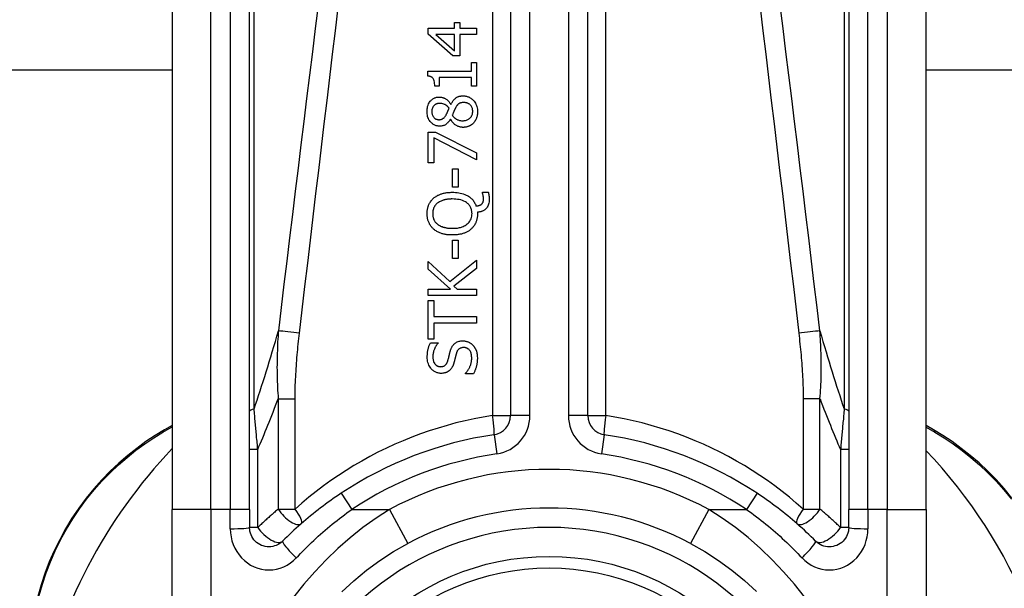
# Model space of a CAD drawing. Header units: inches. Extents: x 17 to 570, y 51 to 268.
# Tile 44 of 216: x 20.783 to 21.786, y 184.083 to 184.661. Entities that reach past the tile are written whole.
import ezdxf

# ---------------------------------------------------------------- set-up
doc = ezdxf.new("R2010")
doc.units = ezdxf.units.IN
doc.header["$MEASUREMENT"] = 0
doc.layers.add('Visible Edges(ANSI)', color=7, linetype='Continuous', lineweight=25)
doc.layers.add('Visible Tangent Edges(ANSI)', color=7, linetype='Continuous', lineweight=25)

msp = doc.modelspace()

# ---------------------------------------------------------------- linework, layer by layer
at = {"layer": 'Visible Edges(ANSI)'}
for p, q in [((21.2827, 184.9103), (21.2827, 184.2583)), ((21.3614, 184.2583), (21.3614, 184.9103)), ((20.9382, 184.8119), (20.9382, 184.1628)), ((21.0169, 184.1628), (21.0169, 184.8119)), ((21.6272, 184.8119), (21.6272, 184.1628)), ((21.7059, 184.1628), (21.7059, 184.8119)), ((21.2258, 184.6526), (21.2258, 184.6585)), ((21.2258, 184.6585), (21.2311, 184.6585)), ((21.2311, 184.6585), (21.2311, 184.6526)), ((21.1988, 184.6466), (21.1988, 184.6526)), ((21.1988, 184.6526), (21.2258, 184.6526)), ((21.2311, 184.6526), (21.248, 184.6526)), ((21.248, 184.6526), (21.248, 184.6463)), ((21.2241, 184.6246), (21.1988, 184.6466)), ((21.2258, 184.6463), (21.2066, 184.6463)), ((21.2066, 184.6463), (21.2258, 184.6297)), ((21.2258, 184.6297), (21.2258, 184.6463)), ((21.2311, 184.6463), (21.2311, 184.6246)), ((21.248, 184.6463), (21.2311, 184.6463)), ((21.2311, 184.6246), (21.2241, 184.6246)), ((20.9382, 184.6101), (18.0055, 184.6101)), ((21.1986, 184.6039), (21.1986, 184.609)), ((21.1986, 184.609), (21.243, 184.609)), ((21.243, 184.609), (21.243, 184.6178)), ((21.243, 184.6178), (21.248, 184.6178)), ((21.248, 184.6178), (21.248, 184.5938)), ((46.5897, 184.6101), (21.7059, 184.6101)), ((21.21, 184.6027), (21.21, 184.5938)), ((21.243, 184.6027), (21.21, 184.6027)), ((21.243, 184.5938), (21.243, 184.6027)), ((21.21, 184.5938), (21.2055, 184.5938)), ((21.248, 184.5938), (21.243, 184.5938)), ((21.2218, 184.5751), (21.222, 184.5751)), ((21.2217, 184.5602), (21.2215, 184.5602)), ((21.1988, 184.5157), (21.1988, 184.547)), ((21.1988, 184.547), (21.2062, 184.547)), ((21.2046, 184.5411), (21.2046, 184.5157)), ((21.248, 184.5186), (21.2046, 184.5411)), ((21.2062, 184.547), (21.248, 184.5257)), ((21.248, 184.5257), (21.248, 184.5186)), ((21.2046, 184.5157), (21.1988, 184.5157)), ((21.2235, 184.4909), (21.2235, 184.5095)), ((21.2235, 184.5095), (21.2295, 184.5095)), ((21.2295, 184.5095), (21.2295, 184.4909)), ((21.2295, 184.4909), (21.2235, 184.4909)), ((21.2541, 184.485), (21.2541, 184.4859)), ((21.2541, 184.4859), (21.26, 184.4859)), ((21.249, 184.4654), (21.249, 184.4639)), ((21.2235, 184.4184), (21.2235, 184.437)), ((21.2235, 184.437), (21.2295, 184.437)), ((21.2295, 184.437), (21.2295, 184.4184)), ((21.2295, 184.4184), (21.2235, 184.4184)), ((21.1988, 184.4073), (21.1988, 184.4153)), ((21.1988, 184.4153), (21.2208, 184.3949)), ((21.2208, 184.3949), (21.248, 184.4165)), ((21.248, 184.408), (21.2251, 184.39)), ((21.248, 184.4165), (21.248, 184.408)), ((21.2214, 184.3871), (21.1988, 184.4073)), ((21.2251, 184.39), (21.2283, 184.3871)), ((21.1988, 184.3806), (21.1988, 184.3871)), ((21.1988, 184.3871), (21.2214, 184.3871)), ((21.248, 184.3806), (21.1988, 184.3806)), ((21.2283, 184.3871), (21.248, 184.3871)), ((21.248, 184.3871), (21.248, 184.3806)), ((21.1988, 184.3361), (21.1988, 184.3756)), ((21.1988, 184.3756), (21.2046, 184.3756)), ((21.2046, 184.3756), (21.2046, 184.3591)), ((21.2046, 184.3591), (21.248, 184.3591)), ((21.248, 184.3591), (21.248, 184.3526)), ((21.2046, 184.3526), (21.2046, 184.3361)), ((21.248, 184.3526), (21.2046, 184.3526)), ((21.2046, 184.3361), (21.1988, 184.3361)), ((21.2011, 184.3325), (21.2089, 184.3325)), ((21.2089, 184.3325), (21.2089, 184.332)), ((21.2368, 184.301), (21.2368, 184.3014)), ((21.245, 184.301), (21.2368, 184.301)), ((20.9382, 184.2484), (20.9302, 184.2438)), ((21.7136, 184.2438), (21.7059, 184.2482)), ((20.9382, 183.9256), (20.9382, 184.1628)), ((21.0169, 184.1628), (21.0169, 184.1444)), ((21.6272, 184.1444), (21.6272, 184.1628)), ((21.7059, 184.1628), (21.7059, 183.9256))]:
    msp.add_line(p, q, dxfattribs=at)
at = {"layer": 'Visible Edges(ANSI)', "flags": 128}
for points in [[(21.2055, 184.5938), (21.2055, 184.5951), (21.2054, 184.5965), (21.2052, 184.5978), (21.2049, 184.5991), (21.2046, 184.6002), (21.2042, 184.601), (21.2038, 184.6016), (21.2036, 184.6019), (21.2033, 184.6021), (21.2031, 184.6024), (21.2028, 184.6026), (21.2026, 184.6028), (21.2023, 184.6029), (21.202, 184.6031), (21.2016, 184.6033), (21.2013, 184.6034), (21.201, 184.6035), (21.2007, 184.6036), (21.2003, 184.6037), (21.2, 184.6038), (21.1997, 184.6038), (21.1993, 184.6039), (21.199, 184.6039), (21.1986, 184.6039)], [(21.1977, 184.5678), (21.1977, 184.5692), (21.1978, 184.5705), (21.198, 184.5718), (21.1983, 184.5731), (21.1987, 184.5744), (21.1992, 184.5756), (21.1998, 184.5766), (21.2003, 184.5775), (21.2009, 184.5783), (21.2014, 184.5789), (21.2019, 184.5794), (21.2025, 184.5799), (21.203, 184.5803), (21.2036, 184.5807), (21.2041, 184.5811), (21.2048, 184.5814), (21.2054, 184.5817), (21.206, 184.582), (21.2067, 184.5822), (21.2074, 184.5824), (21.2081, 184.5825), (21.2088, 184.5826), (21.2095, 184.5826), (21.2102, 184.5826)], [(21.2102, 184.5826), (21.2106, 184.5826), (21.2111, 184.5826), (21.2115, 184.5826), (21.212, 184.5825), (21.2124, 184.5824), (21.2129, 184.5823), (21.2133, 184.5822), (21.2137, 184.5821), (21.2141, 184.5819), (21.2146, 184.5818), (21.215, 184.5816), (21.2155, 184.5814), (21.216, 184.5811), (21.2166, 184.5808), (21.2172, 184.5804), (21.2178, 184.58), (21.2184, 184.5795), (21.219, 184.579), (21.2195, 184.5784), (21.2201, 184.5778), (21.2205, 184.5772), (21.221, 184.5765), (21.2214, 184.5759), (21.2218, 184.5751)], [(21.222, 184.5751), (21.2223, 184.5758), (21.2227, 184.5765), (21.2231, 184.5772), (21.2235, 184.5779), (21.2239, 184.5785), (21.2244, 184.5791), (21.2249, 184.5797), (21.2254, 184.5803), (21.2259, 184.5809), (21.2265, 184.5813), (21.227, 184.5818), (21.2276, 184.5821), (21.2281, 184.5825), (21.2286, 184.5827), (21.2292, 184.583), (21.2297, 184.5832), (21.2303, 184.5834), (21.2308, 184.5835), (21.2314, 184.5836), (21.232, 184.5837), (21.2325, 184.5838), (21.2331, 184.5838), (21.2337, 184.5839), (21.2343, 184.5839)], [(21.2343, 184.5839), (21.2351, 184.5839), (21.236, 184.5838), (21.2368, 184.5837), (21.2377, 184.5835), (21.2385, 184.5833), (21.2393, 184.583), (21.2401, 184.5827), (21.2409, 184.5823), (21.2417, 184.5819), (21.2424, 184.5814), (21.2431, 184.5809), (21.2437, 184.5804), (21.2444, 184.5798), (21.245, 184.5791), (21.2457, 184.5783), (21.2463, 184.5775), (21.2469, 184.5765), (21.2475, 184.5754), (21.248, 184.5742), (21.2484, 184.573), (21.2487, 184.5717), (21.249, 184.5704), (21.2491, 184.5691), (21.2491, 184.5678)], [(21.2103, 184.5762), (21.2099, 184.5762), (21.2095, 184.5762), (21.2091, 184.5761), (21.2087, 184.576), (21.2083, 184.576), (21.2079, 184.5759), (21.2076, 184.5758), (21.2072, 184.5756), (21.2068, 184.5755), (21.2065, 184.5753), (21.2062, 184.5751), (21.2058, 184.5749), (21.2055, 184.5746), (21.2052, 184.5744), (21.2049, 184.5741), (21.2046, 184.5738), (21.2043, 184.5734), (21.2039, 184.5729), (21.2035, 184.5722), (21.2031, 184.5714), (21.2028, 184.5705), (21.2027, 184.5696), (21.2026, 184.5687), (21.2025, 184.5678)], [(21.2201, 184.5713), (21.2199, 184.5715), (21.2198, 184.5717), (21.2196, 184.572), (21.2194, 184.5722), (21.2192, 184.5724), (21.219, 184.5726), (21.2188, 184.5728), (21.2186, 184.573), (21.2184, 184.5732), (21.2182, 184.5734), (21.218, 184.5736), (21.2177, 184.5738), (21.2175, 184.574), (21.2173, 184.5742), (21.2171, 184.5743), (21.2168, 184.5745), (21.2166, 184.5747), (21.2162, 184.5749), (21.2156, 184.5752), (21.2148, 184.5755), (21.2138, 184.5758), (21.2126, 184.576), (21.2115, 184.5761), (21.2103, 184.5762)], [(21.2171, 184.5643), (21.2171, 184.5645), (21.2172, 184.5646), (21.2173, 184.5648), (21.2174, 184.565), (21.2175, 184.5652), (21.2176, 184.5655), (21.2178, 184.5657), (21.2179, 184.566), (21.218, 184.5663), (21.2182, 184.5665), (21.2183, 184.5668), (21.2185, 184.5671), (21.2186, 184.5675), (21.2188, 184.5678), (21.2189, 184.5681), (21.219, 184.5685), (21.2192, 184.5688), (21.2193, 184.5692), (21.2195, 184.5695), (21.2196, 184.5699), (21.2198, 184.5702), (21.2199, 184.5706), (21.22, 184.5709), (21.2201, 184.5713)], [(21.2265, 184.5713), (21.2264, 184.5712), (21.2263, 184.571), (21.2262, 184.5708), (21.2261, 184.5707), (21.226, 184.5705), (21.2259, 184.5703), (21.2259, 184.5701), (21.2258, 184.5699), (21.2257, 184.5697), (21.2256, 184.5695), (21.2255, 184.5692), (21.2254, 184.5689), (21.2252, 184.5687), (21.2251, 184.5684), (21.225, 184.5681), (21.2249, 184.5677), (21.2247, 184.5674), (21.2246, 184.567), (21.2244, 184.5666), (21.2242, 184.5661), (21.224, 184.5657), (21.2238, 184.5652), (21.2236, 184.5647), (21.2234, 184.5641)], [(21.2349, 184.5771), (21.2344, 184.5771), (21.2339, 184.5771), (21.2333, 184.577), (21.2328, 184.5769), (21.2323, 184.5768), (21.2318, 184.5767), (21.2313, 184.5765), (21.2308, 184.5763), (21.2304, 184.5761), (21.23, 184.5759), (21.2297, 184.5756), (21.2294, 184.5754), (21.2291, 184.5751), (21.2288, 184.5748), (21.2286, 184.5745), (21.2283, 184.5742), (21.2281, 184.5739), (21.2278, 184.5735), (21.2276, 184.5732), (21.2273, 184.5728), (21.2271, 184.5725), (21.2269, 184.5721), (21.2267, 184.5717), (21.2265, 184.5713)], [(21.2339, 184.5585), (21.2347, 184.5585), (21.2355, 184.5586), (21.2363, 184.5587), (21.237, 184.5588), (21.2378, 184.5591), (21.2385, 184.5594), (21.2392, 184.5597), (21.2398, 184.56), (21.2404, 184.5604), (21.2409, 184.5608), (21.2414, 184.5612), (21.2418, 184.5617), (21.2422, 184.5621), (21.2425, 184.5625), (21.2428, 184.563), (21.2431, 184.5635), (21.2434, 184.564), (21.2436, 184.5645), (21.2438, 184.5651), (21.244, 184.5656), (21.2441, 184.5662), (21.2441, 184.5668), (21.2442, 184.5673), (21.2442, 184.5679)], [(21.2442, 184.5679), (21.2442, 184.5687), (21.2441, 184.5695), (21.244, 184.5703), (21.2438, 184.571), (21.2436, 184.5717), (21.2432, 184.5724), (21.2429, 184.5731), (21.2425, 184.5736), (21.2422, 184.5741), (21.2418, 184.5745), (21.2414, 184.5749), (21.241, 184.5752), (21.2405, 184.5756), (21.2401, 184.5758), (21.2396, 184.5761), (21.2391, 184.5763), (21.2386, 184.5765), (21.2381, 184.5767), (21.2376, 184.5768), (21.2371, 184.5769), (21.2365, 184.577), (21.236, 184.5771), (21.2355, 184.5771), (21.2349, 184.5771)], [(21.2106, 184.553), (21.2099, 184.553), (21.2091, 184.5531), (21.2084, 184.5532), (21.2077, 184.5533), (21.207, 184.5535), (21.2063, 184.5538), (21.2056, 184.554), (21.2049, 184.5544), (21.2043, 184.5547), (21.2036, 184.5551), (21.2031, 184.5556), (21.2025, 184.5561), (21.2019, 184.5566), (21.2014, 184.5572), (21.2008, 184.5579), (21.2002, 184.5587), (21.1996, 184.5596), (21.1991, 184.5607), (21.1986, 184.5618), (21.1983, 184.563), (21.198, 184.5642), (21.1978, 184.5654), (21.1977, 184.5666), (21.1977, 184.5678)], [(21.2025, 184.5678), (21.2026, 184.567), (21.2026, 184.5663), (21.2028, 184.5655), (21.2029, 184.5648), (21.2032, 184.5641), (21.2035, 184.5634), (21.2038, 184.5628), (21.2042, 184.5624), (21.2045, 184.562), (21.2048, 184.5616), (21.2051, 184.5613), (21.2054, 184.5611), (21.2057, 184.5608), (21.206, 184.5606), (21.2064, 184.5604), (21.2067, 184.5602), (21.2071, 184.5601), (21.2075, 184.56), (21.2079, 184.5599), (21.2083, 184.5598), (21.2087, 184.5597), (21.2091, 184.5597), (21.2095, 184.5596), (21.2099, 184.5596)], [(21.2099, 184.5596), (21.2101, 184.5596), (21.2104, 184.5596), (21.2107, 184.5597), (21.2109, 184.5597), (21.2112, 184.5597), (21.2114, 184.5598), (21.2117, 184.5598), (21.2119, 184.5599), (21.2122, 184.5599), (21.2124, 184.56), (21.2127, 184.5601), (21.2129, 184.5602), (21.2132, 184.5603), (21.2135, 184.5605), (21.2139, 184.5607), (21.2142, 184.561), (21.2146, 184.5613), (21.215, 184.5616), (21.2154, 184.562), (21.2158, 184.5625), (21.2161, 184.5629), (21.2165, 184.5634), (21.2168, 184.5639), (21.2171, 184.5643)], [(21.2215, 184.5602), (21.2213, 184.5597), (21.221, 184.5593), (21.2208, 184.5589), (21.2205, 184.5585), (21.2202, 184.5581), (21.2199, 184.5577), (21.2196, 184.5573), (21.2193, 184.557), (21.219, 184.5566), (21.2186, 184.5562), (21.2183, 184.5559), (21.2179, 184.5556), (21.2176, 184.5553), (21.2172, 184.555), (21.2167, 184.5547), (21.2163, 184.5544), (21.2157, 184.5541), (21.2151, 184.5538), (21.2144, 184.5536), (21.2137, 184.5533), (21.2129, 184.5532), (21.2122, 184.5531), (21.2114, 184.553), (21.2106, 184.553)], [(21.2344, 184.5518), (21.2339, 184.5518), (21.2333, 184.5519), (21.2328, 184.5519), (21.2323, 184.552), (21.2318, 184.5521), (21.2312, 184.5522), (21.2307, 184.5523), (21.2302, 184.5525), (21.2297, 184.5526), (21.2292, 184.5528), (21.2287, 184.553), (21.2282, 184.5533), (21.2276, 184.5536), (21.227, 184.554), (21.2264, 184.5544), (21.2258, 184.5548), (21.2252, 184.5554), (21.2246, 184.5559), (21.224, 184.5566), (21.2235, 184.5572), (21.223, 184.5579), (21.2225, 184.5586), (21.2221, 184.5594), (21.2217, 184.5602)], [(21.2234, 184.5641), (21.2236, 184.5637), (21.2239, 184.5634), (21.2241, 184.5631), (21.2244, 184.5627), (21.2247, 184.5624), (21.225, 184.5621), (21.2253, 184.5618), (21.2256, 184.5615), (21.2259, 184.5612), (21.2263, 184.561), (21.2266, 184.5607), (21.227, 184.5605), (21.2273, 184.5602), (21.2278, 184.56), (21.2282, 184.5597), (21.2288, 184.5595), (21.2293, 184.5593), (21.2299, 184.5591), (21.2306, 184.5589), (21.2312, 184.5587), (21.2319, 184.5586), (21.2326, 184.5585), (21.2332, 184.5585), (21.2339, 184.5585)], [(21.2491, 184.5678), (21.2491, 184.5674), (21.2491, 184.567), (21.2491, 184.5665), (21.249, 184.5661), (21.249, 184.5657), (21.249, 184.5652), (21.2489, 184.5648), (21.2488, 184.5644), (21.2488, 184.5639), (21.2487, 184.5635), (21.2486, 184.5631), (21.2485, 184.5626), (21.2484, 184.5622), (21.2482, 184.5618), (21.2481, 184.5614), (21.2479, 184.561), (21.2477, 184.5605), (21.2475, 184.5599), (21.2472, 184.5593), (21.2468, 184.5586), (21.2464, 184.5579), (21.2459, 184.5573), (21.2454, 184.5566), (21.2449, 184.556)], [(21.2449, 184.556), (21.2446, 184.5557), (21.2443, 184.5555), (21.244, 184.5552), (21.2437, 184.5549), (21.2434, 184.5547), (21.243, 184.5544), (21.2427, 184.5542), (21.2423, 184.554), (21.242, 184.5538), (21.2416, 184.5536), (21.2413, 184.5534), (21.2409, 184.5532), (21.2405, 184.553), (21.2401, 184.5529), (21.2397, 184.5527), (21.2392, 184.5525), (21.2387, 184.5524), (21.2381, 184.5522), (21.2375, 184.5521), (21.2369, 184.552), (21.2363, 184.5519), (21.2356, 184.5519), (21.235, 184.5518), (21.2344, 184.5518)], [(21.1977, 184.4639), (21.1978, 184.4646), (21.1978, 184.4652), (21.1978, 184.4658), (21.1979, 184.4665), (21.1979, 184.4671), (21.198, 184.4677), (21.1981, 184.4683), (21.1982, 184.4689), (21.1984, 184.4696), (21.1985, 184.4702), (21.1987, 184.4708), (21.1989, 184.4714), (21.1991, 184.472), (21.1993, 184.4726), (21.1996, 184.4732), (21.1999, 184.4739), (21.2003, 184.4746), (21.2007, 184.4753), (21.2012, 184.4761), (21.2018, 184.4769), (21.2024, 184.4777), (21.203, 184.4784), (21.2037, 184.4791), (21.2044, 184.4798)], [(21.2044, 184.4798), (21.205, 184.4803), (21.2056, 184.4807), (21.2062, 184.4811), (21.2068, 184.4815), (21.2074, 184.4819), (21.208, 184.4822), (21.2086, 184.4826), (21.2093, 184.4829), (21.2099, 184.4832), (21.2106, 184.4835), (21.2113, 184.4837), (21.212, 184.484), (21.2127, 184.4842), (21.2135, 184.4844), (21.2143, 184.4847), (21.2151, 184.4849), (21.216, 184.485), (21.2169, 184.4852), (21.2179, 184.4853), (21.2189, 184.4855), (21.22, 184.4856), (21.2211, 184.4856), (21.2222, 184.4857), (21.2234, 184.4857)], [(21.2234, 184.4789), (21.2229, 184.4789), (21.2223, 184.4789), (21.2218, 184.4788), (21.2212, 184.4788), (21.2207, 184.4788), (21.2201, 184.4787), (21.2196, 184.4787), (21.219, 184.4786), (21.2184, 184.4786), (21.2179, 184.4785), (21.2173, 184.4784), (21.2168, 184.4783), (21.2163, 184.4782), (21.2157, 184.4781), (21.2152, 184.4779), (21.2147, 184.4778), (21.2141, 184.4776), (21.2134, 184.4774), (21.2126, 184.4771), (21.2119, 184.4768), (21.211, 184.4764), (21.2102, 184.476), (21.2093, 184.4754), (21.2085, 184.4748)], [(21.2234, 184.4857), (21.225, 184.4857), (21.2266, 184.4856), (21.2283, 184.4854), (21.2299, 184.4852), (21.2314, 184.4849), (21.233, 184.4845), (21.2346, 184.4841), (21.2361, 184.4835), (21.2375, 184.4829), (21.2387, 184.4823), (21.2399, 184.4816), (21.2409, 184.4809), (21.2418, 184.4802), (21.2426, 184.4795), (21.2433, 184.4789), (21.2439, 184.4782), (21.2445, 184.4775), (21.2451, 184.4767), (21.2456, 184.476), (21.2461, 184.4751), (21.2465, 184.4743), (21.247, 184.4735), (21.2473, 184.4726), (21.2476, 184.4717)], [(21.2435, 184.464), (21.2434, 184.4648), (21.2434, 184.4656), (21.2433, 184.4665), (21.2431, 184.4673), (21.2429, 184.4681), (21.2427, 184.4689), (21.2423, 184.4697), (21.242, 184.4704), (21.2416, 184.4712), (21.2411, 184.4718), (21.2406, 184.4725), (21.2401, 184.4731), (21.2395, 184.4738), (21.2388, 184.4744), (21.2378, 184.4752), (21.2367, 184.4759), (21.2352, 184.4767), (21.2337, 184.4773), (21.232, 184.4779), (21.2303, 184.4783), (21.2286, 184.4785), (21.2269, 184.4787), (21.2252, 184.4788), (21.2234, 184.4789)], [(21.261, 184.4782), (21.2609, 184.477), (21.2608, 184.4759), (21.2606, 184.4747), (21.2603, 184.4736), (21.2599, 184.4725), (21.2595, 184.4715), (21.259, 184.4706), (21.2584, 184.4699), (21.2579, 184.4693), (21.2574, 184.4688), (21.257, 184.4683), (21.2565, 184.4679), (21.2559, 184.4675), (21.2554, 184.4672), (21.2548, 184.4669), (21.2542, 184.4666), (21.2536, 184.4663), (21.253, 184.4661), (21.2523, 184.4659), (21.2517, 184.4658), (21.251, 184.4657), (21.2504, 184.4656), (21.2497, 184.4655), (21.249, 184.4654)], [(21.2533, 184.4736), (21.2534, 184.4738), (21.2536, 184.4739), (21.2537, 184.4741), (21.2539, 184.4743), (21.254, 184.4744), (21.2542, 184.4746), (21.2543, 184.4748), (21.2544, 184.475), (21.2545, 184.4752), (21.2546, 184.4754), (21.2547, 184.4756), (21.2548, 184.4759), (21.2549, 184.4761), (21.255, 184.4763), (21.255, 184.4766), (21.2551, 184.4769), (21.2551, 184.4772), (21.2552, 184.4775), (21.2552, 184.4778), (21.2552, 184.4781), (21.2552, 184.4784), (21.2552, 184.4787), (21.2553, 184.479), (21.2553, 184.4793)], [(21.2553, 184.4793), (21.2553, 184.4794), (21.2552, 184.4796), (21.2552, 184.4798), (21.2552, 184.48), (21.2552, 184.4801), (21.2552, 184.4803), (21.2552, 184.4805), (21.2552, 184.4806), (21.2551, 184.4808), (21.2551, 184.481), (21.2551, 184.4812), (21.2551, 184.4813), (21.255, 184.4815), (21.255, 184.4817), (21.255, 184.4818), (21.2549, 184.482), (21.2549, 184.4822), (21.2548, 184.4823), (21.2548, 184.4826), (21.2547, 184.4829), (21.2546, 184.4834), (21.2544, 184.484), (21.2543, 184.4845), (21.2541, 184.485)], [(21.26, 184.4859), (21.2601, 184.4855), (21.2602, 184.4851), (21.2603, 184.4847), (21.2604, 184.4843), (21.2604, 184.4839), (21.2605, 184.4836), (21.2606, 184.4832), (21.2606, 184.4829), (21.2607, 184.4826), (21.2607, 184.4823), (21.2607, 184.482), (21.2608, 184.4817), (21.2608, 184.4814), (21.2608, 184.4811), (21.2609, 184.4808), (21.2609, 184.4805), (21.2609, 184.4802), (21.2609, 184.4799), (21.2609, 184.4796), (21.2609, 184.4794), (21.2609, 184.4791), (21.261, 184.4788), (21.261, 184.4785), (21.261, 184.4782)], [(21.2085, 184.4748), (21.2081, 184.4745), (21.2077, 184.4742), (21.2073, 184.4738), (21.207, 184.4735), (21.2066, 184.4731), (21.2063, 184.4727), (21.206, 184.4723), (21.2057, 184.4719), (21.2054, 184.4714), (21.2051, 184.471), (21.2049, 184.4705), (21.2046, 184.4701), (21.2044, 184.4696), (21.2043, 184.4691), (21.2041, 184.4686), (21.2039, 184.4681), (21.2038, 184.4676), (21.2037, 184.4671), (21.2036, 184.4666), (21.2035, 184.466), (21.2035, 184.4655), (21.2034, 184.465), (21.2034, 184.4645), (21.2034, 184.464)], [(21.2476, 184.4717), (21.2478, 184.4718), (21.248, 184.4718), (21.2483, 184.4718), (21.2485, 184.4718), (21.2487, 184.4719), (21.2489, 184.4719), (21.2491, 184.4719), (21.2493, 184.472), (21.2495, 184.472), (21.2497, 184.472), (21.2499, 184.4721), (21.2501, 184.4721), (21.2503, 184.4722), (21.2505, 184.4722), (21.2507, 184.4723), (21.2509, 184.4724), (21.2511, 184.4724), (21.2514, 184.4725), (21.2517, 184.4726), (21.252, 184.4728), (21.2523, 184.4729), (21.2526, 184.4731), (21.253, 184.4734), (21.2533, 184.4736)], [(21.2044, 184.4481), (21.2039, 184.4486), (21.2034, 184.4491), (21.2029, 184.4496), (21.2024, 184.4502), (21.2019, 184.4507), (21.2015, 184.4513), (21.2011, 184.4519), (21.2007, 184.4525), (21.2003, 184.4532), (21.2, 184.4538), (21.1997, 184.4545), (21.1994, 184.4552), (21.1991, 184.4559), (21.1988, 184.4566), (21.1986, 184.4573), (21.1984, 184.458), (21.1983, 184.4587), (21.1981, 184.4595), (21.198, 184.4602), (21.1979, 184.4609), (21.1978, 184.4617), (21.1978, 184.4624), (21.1978, 184.4632), (21.1977, 184.4639)], [(21.2034, 184.464), (21.2034, 184.4635), (21.2034, 184.4631), (21.2035, 184.4626), (21.2035, 184.4622), (21.2035, 184.4618), (21.2036, 184.4613), (21.2037, 184.4609), (21.2038, 184.4605), (21.2039, 184.46), (21.204, 184.4596), (21.2041, 184.4592), (21.2042, 184.4588), (21.2044, 184.4583), (21.2046, 184.4579), (21.2048, 184.4575), (21.205, 184.457), (21.2053, 184.4565), (21.2057, 184.456), (21.2061, 184.4554), (21.2065, 184.4549), (21.207, 184.4544), (21.2075, 184.4539), (21.208, 184.4535), (21.2085, 184.453)], [(21.2234, 184.449), (21.2244, 184.449), (21.2255, 184.4491), (21.2265, 184.4491), (21.2275, 184.4492), (21.2286, 184.4493), (21.2296, 184.4495), (21.2306, 184.4497), (21.2316, 184.4499), (21.2326, 184.4502), (21.2336, 184.4505), (21.2345, 184.4509), (21.2355, 184.4514), (21.2366, 184.4519), (21.2376, 184.4526), (21.2386, 184.4534), (21.2396, 184.4543), (21.2405, 184.4552), (21.2413, 184.4563), (21.242, 184.4575), (21.2425, 184.4587), (21.2429, 184.46), (21.2432, 184.4613), (21.2434, 184.4626), (21.2435, 184.464)], [(21.249, 184.4639), (21.249, 184.4632), (21.249, 184.4624), (21.2489, 184.4617), (21.2489, 184.461), (21.2488, 184.4602), (21.2487, 184.4595), (21.2485, 184.4588), (21.2484, 184.4581), (21.2482, 184.4573), (21.248, 184.4566), (21.2477, 184.4559), (21.2475, 184.4552), (21.2472, 184.4546), (21.2469, 184.4539), (21.2465, 184.4532), (21.2462, 184.4526), (21.2458, 184.452), (21.2453, 184.4513), (21.2449, 184.4507), (21.2444, 184.4502), (21.2439, 184.4496), (21.2434, 184.4491), (21.2429, 184.4485), (21.2423, 184.448)], [(21.2234, 184.4422), (21.2226, 184.4422), (21.2218, 184.4422), (21.221, 184.4422), (21.2202, 184.4423), (21.2194, 184.4424), (21.2186, 184.4424), (21.2178, 184.4425), (21.217, 184.4427), (21.2162, 184.4428), (21.2154, 184.4429), (21.2146, 184.4431), (21.2139, 184.4433), (21.2131, 184.4435), (21.2123, 184.4438), (21.2116, 184.444), (21.2108, 184.4443), (21.21, 184.4447), (21.2092, 184.445), (21.2084, 184.4454), (21.2076, 184.4459), (21.2068, 184.4464), (21.206, 184.4469), (21.2052, 184.4475), (21.2044, 184.4481)], [(21.2085, 184.453), (21.2089, 184.4527), (21.2093, 184.4524), (21.2098, 184.4522), (21.2102, 184.4519), (21.2106, 184.4517), (21.2111, 184.4514), (21.2115, 184.4512), (21.212, 184.451), (21.2124, 184.4508), (21.2129, 184.4507), (21.2134, 184.4505), (21.2139, 184.4503), (21.2144, 184.4502), (21.215, 184.45), (21.2156, 184.4498), (21.2163, 184.4497), (21.217, 184.4496), (21.2177, 184.4494), (21.2186, 184.4493), (21.2194, 184.4492), (21.2203, 184.4491), (21.2213, 184.4491), (21.2223, 184.449), (21.2234, 184.449)], [(21.2423, 184.448), (21.2417, 184.4476), (21.2411, 184.4471), (21.2405, 184.4466), (21.2399, 184.4462), (21.2392, 184.4458), (21.2385, 184.4455), (21.2378, 184.4451), (21.2371, 184.4448), (21.2364, 184.4445), (21.2357, 184.4442), (21.235, 184.4439), (21.2342, 184.4437), (21.2334, 184.4434), (21.2326, 184.4432), (21.2318, 184.443), (21.231, 184.4429), (21.2301, 184.4427), (21.2292, 184.4426), (21.2283, 184.4425), (21.2274, 184.4424), (21.2265, 184.4423), (21.2255, 184.4422), (21.2245, 184.4422), (21.2234, 184.4422)], [(21.1979, 184.3179), (21.1979, 184.3184), (21.1979, 184.319), (21.1979, 184.3196), (21.198, 184.3201), (21.198, 184.3207), (21.1981, 184.3213), (21.1981, 184.3218), (21.1982, 184.3224), (21.1982, 184.323), (21.1983, 184.3235), (21.1984, 184.3241), (21.1985, 184.3247), (21.1986, 184.3252), (21.1987, 184.3258), (21.1989, 184.3263), (21.199, 184.3269), (21.1992, 184.3276), (21.1994, 184.3282), (21.1996, 184.3289), (21.1999, 184.3296), (21.2001, 184.3303), (21.2004, 184.331), (21.2007, 184.3318), (21.2011, 184.3325)], [(21.2089, 184.332), (21.2086, 184.3317), (21.2083, 184.3313), (21.208, 184.3309), (21.2077, 184.3305), (21.2074, 184.3301), (21.2071, 184.3297), (21.2069, 184.3293), (21.2066, 184.3289), (21.2064, 184.3285), (21.2061, 184.328), (21.2059, 184.3276), (21.2057, 184.3272), (21.2055, 184.3267), (21.2053, 184.3263), (21.2051, 184.3258), (21.2048, 184.3252), (21.2046, 184.3245), (21.2044, 184.3238), (21.2041, 184.323), (21.2039, 184.322), (21.2038, 184.3211), (21.2037, 184.3202), (21.2036, 184.3193), (21.2036, 184.3183)], [(21.2216, 184.3247), (21.2217, 184.3252), (21.2219, 184.3257), (21.2221, 184.3262), (21.2223, 184.3267), (21.2225, 184.3272), (21.2228, 184.3278), (21.223, 184.3282), (21.2233, 184.3287), (21.2236, 184.3292), (21.2239, 184.3296), (21.2242, 184.3301), (21.2246, 184.3305), (21.2251, 184.331), (21.2256, 184.3315), (21.2262, 184.332), (21.2269, 184.3325), (21.2277, 184.333), (21.2285, 184.3334), (21.2294, 184.3337), (21.2303, 184.334), (21.2312, 184.3342), (21.2321, 184.3343), (21.233, 184.3344), (21.234, 184.3344)], [(21.235, 184.3276), (21.2344, 184.3276), (21.2338, 184.3275), (21.2332, 184.3274), (21.2326, 184.3273), (21.232, 184.3271), (21.2314, 184.3269), (21.2309, 184.3266), (21.2305, 184.3264), (21.2301, 184.3261), (21.2298, 184.3258), (21.2296, 184.3256), (21.2293, 184.3253), (21.2291, 184.325), (21.2289, 184.3248), (21.2287, 184.3245), (21.2285, 184.3242), (21.2284, 184.3239), (21.2282, 184.3235), (21.2281, 184.3232), (21.2279, 184.3229), (21.2278, 184.3226), (21.2277, 184.3222), (21.2276, 184.3219), (21.2275, 184.3215)], [(21.234, 184.3344), (21.2345, 184.3344), (21.2349, 184.3344), (21.2354, 184.3344), (21.2359, 184.3343), (21.2364, 184.3342), (21.2369, 184.3341), (21.2373, 184.334), (21.2378, 184.3339), (21.2383, 184.3338), (21.2387, 184.3336), (21.2392, 184.3334), (21.2396, 184.3333), (21.2401, 184.3331), (21.2405, 184.3329), (21.241, 184.3326), (21.2414, 184.3324), (21.2418, 184.3321), (21.2422, 184.3319), (21.2426, 184.3316), (21.243, 184.3313), (21.2434, 184.331), (21.2437, 184.3307), (21.2441, 184.3303), (21.2444, 184.33)], [(21.2432, 184.3166), (21.2432, 184.3175), (21.2431, 184.3184), (21.2431, 184.3193), (21.2429, 184.3202), (21.2427, 184.3211), (21.2425, 184.322), (21.2422, 184.3228), (21.2418, 184.3235), (21.2415, 184.3241), (21.2411, 184.3246), (21.2408, 184.325), (21.2405, 184.3254), (21.2401, 184.3258), (21.2397, 184.3261), (21.2393, 184.3264), (21.2389, 184.3266), (21.2384, 184.3269), (21.238, 184.3271), (21.2375, 184.3272), (21.237, 184.3274), (21.2365, 184.3275), (21.236, 184.3276), (21.2355, 184.3276), (21.235, 184.3276)], [(21.2444, 184.33), (21.2447, 184.3297), (21.2449, 184.3294), (21.2452, 184.329), (21.2454, 184.3287), (21.2457, 184.3284), (21.2459, 184.3281), (21.2461, 184.3278), (21.2463, 184.3274), (21.2465, 184.3271), (21.2467, 184.3267), (21.2469, 184.3264), (21.2471, 184.326), (21.2473, 184.3257), (21.2474, 184.3253), (21.2476, 184.3249), (21.2477, 184.3246), (21.2479, 184.3241), (21.2481, 184.3236), (21.2483, 184.3229), (21.2485, 184.322), (21.2486, 184.321), (21.2488, 184.3199), (21.2488, 184.3186), (21.2489, 184.3171)], [(21.212, 184.3013), (21.2112, 184.3013), (21.2104, 184.3014), (21.2096, 184.3015), (21.2088, 184.3017), (21.2081, 184.3019), (21.2073, 184.3022), (21.2066, 184.3025), (21.2058, 184.3028), (21.2051, 184.3032), (21.2045, 184.3037), (21.2039, 184.3041), (21.2032, 184.3047), (21.2027, 184.3052), (21.202, 184.3059), (21.2014, 184.3067), (21.2007, 184.3076), (21.2001, 184.3086), (21.1995, 184.3098), (21.199, 184.3111), (21.1986, 184.3124), (21.1983, 184.3137), (21.1981, 184.3151), (21.1979, 184.3165), (21.1979, 184.3179)], [(21.2036, 184.3183), (21.2036, 184.3175), (21.2037, 184.3166), (21.2038, 184.3158), (21.2039, 184.3149), (21.2041, 184.3141), (21.2044, 184.3133), (21.2047, 184.3125), (21.2051, 184.3119), (21.2054, 184.3113), (21.2058, 184.3108), (21.2061, 184.3104), (21.2065, 184.3101), (21.2068, 184.3098), (21.2071, 184.3095), (21.2075, 184.3092), (21.2079, 184.309), (21.2083, 184.3088), (21.2087, 184.3086), (21.2091, 184.3085), (21.2095, 184.3084), (21.21, 184.3083), (21.2104, 184.3082), (21.2109, 184.3082), (21.2113, 184.3081)], [(21.219, 184.3146), (21.2191, 184.315), (21.2192, 184.3155), (21.2193, 184.3159), (21.2194, 184.3164), (21.2195, 184.3168), (21.2197, 184.3173), (21.2198, 184.3177), (21.2199, 184.3181), (21.22, 184.3186), (21.2201, 184.319), (21.2202, 184.3194), (21.2203, 184.3198), (21.2204, 184.3203), (21.2205, 184.3207), (21.2206, 184.3211), (21.2207, 184.3215), (21.2208, 184.3219), (21.2209, 184.3223), (21.221, 184.3227), (21.2211, 184.3231), (21.2212, 184.3235), (21.2213, 184.3239), (21.2214, 184.3243), (21.2216, 184.3247)], [(21.2275, 184.3215), (21.2274, 184.3212), (21.2273, 184.3208), (21.2272, 184.3205), (21.2271, 184.3202), (21.227, 184.3199), (21.2269, 184.3196), (21.2269, 184.3193), (21.2268, 184.319), (21.2267, 184.3188), (21.2267, 184.3185), (21.2266, 184.3182), (21.2265, 184.3179), (21.2264, 184.3176), (21.2264, 184.3173), (21.2263, 184.3169), (21.2262, 184.3166), (21.2261, 184.3162), (21.226, 184.3158), (21.2259, 184.3154), (21.2258, 184.3149), (21.2257, 184.3144), (21.2255, 184.3139), (21.2254, 184.3133), (21.2252, 184.3127)], [(21.2113, 184.3081), (21.2119, 184.3082), (21.2125, 184.3082), (21.2131, 184.3083), (21.2137, 184.3084), (21.2142, 184.3086), (21.2148, 184.3088), (21.2153, 184.3091), (21.2157, 184.3093), (21.2161, 184.3096), (21.2164, 184.3099), (21.2167, 184.3102), (21.2169, 184.3105), (21.2172, 184.3108), (21.2174, 184.3111), (21.2176, 184.3114), (21.2178, 184.3117), (21.218, 184.312), (21.2182, 184.3124), (21.2183, 184.3127), (21.2185, 184.3131), (21.2186, 184.3135), (21.2187, 184.3138), (21.2189, 184.3142), (21.219, 184.3146)], [(21.2252, 184.3127), (21.2251, 184.3124), (21.2251, 184.3121), (21.225, 184.3118), (21.2249, 184.3115), (21.2248, 184.3112), (21.2247, 184.3109), (21.2246, 184.3106), (21.2245, 184.3104), (21.2244, 184.3101), (21.2243, 184.3098), (21.2242, 184.3095), (21.2241, 184.3093), (21.224, 184.309), (21.2238, 184.3087), (21.2237, 184.3084), (21.2236, 184.3082), (21.2234, 184.3079), (21.2232, 184.3075), (21.223, 184.3071), (21.2227, 184.3067), (21.2223, 184.3062), (21.2219, 184.3056), (21.2214, 184.3051), (21.2209, 184.3045)], [(21.2368, 184.3014), (21.2373, 184.3019), (21.2377, 184.3024), (21.2381, 184.3029), (21.2385, 184.3034), (21.2388, 184.3039), (21.2392, 184.3044), (21.2396, 184.3049), (21.2399, 184.3055), (21.2402, 184.306), (21.2405, 184.3066), (21.2408, 184.3071), (21.2411, 184.3077), (21.2413, 184.3083), (21.2416, 184.3089), (21.2418, 184.3095), (21.2421, 184.3102), (21.2423, 184.3109), (21.2425, 184.3116), (21.2427, 184.3124), (21.2429, 184.3132), (21.243, 184.314), (21.2431, 184.3149), (21.2432, 184.3157), (21.2432, 184.3166)], [(21.2489, 184.3171), (21.2489, 184.3164), (21.2489, 184.3157), (21.2488, 184.315), (21.2488, 184.3143), (21.2487, 184.3136), (21.2487, 184.3129), (21.2486, 184.3122), (21.2485, 184.3115), (21.2484, 184.3108), (21.2483, 184.3101), (21.2481, 184.3094), (21.248, 184.3087), (21.2478, 184.308), (21.2476, 184.3074), (21.2474, 184.3067), (21.2471, 184.3061), (21.2469, 184.3054), (21.2467, 184.3048), (21.2464, 184.3041), (21.2462, 184.3035), (21.2459, 184.3029), (21.2456, 184.3022), (21.2453, 184.3016), (21.245, 184.301)], [(21.2209, 184.3045), (21.2207, 184.3043), (21.2204, 184.3041), (21.2202, 184.3039), (21.22, 184.3038), (21.2197, 184.3036), (21.2195, 184.3034), (21.2192, 184.3032), (21.219, 184.3031), (21.2187, 184.3029), (21.2185, 184.3028), (21.2182, 184.3027), (21.2179, 184.3025), (21.2177, 184.3024), (21.2174, 184.3023), (21.2171, 184.3022), (21.2168, 184.3021), (21.2164, 184.3019), (21.216, 184.3018), (21.2155, 184.3017), (21.2149, 184.3016), (21.2143, 184.3015), (21.2136, 184.3014), (21.2128, 184.3013), (21.212, 184.3013)], [(20.9302, 184.2438), (20.9207, 184.2381), (20.9113, 184.2318), (20.9019, 184.225), (20.8928, 184.2178), (20.8838, 184.21), (20.875, 184.2018), (20.8665, 184.1931), (20.8583, 184.1839), (20.8505, 184.1743), (20.843, 184.1642), (20.836, 184.1538), (20.8295, 184.1431), (20.8235, 184.132), (20.8179, 184.1207), (20.8129, 184.1093), (20.8085, 184.0976), (20.8046, 184.086), (20.8013, 184.0742)], [(21.7933, 184.1744), (21.7855, 184.184), (21.7773, 184.1932), (21.7688, 184.2019), (21.76, 184.2101), (21.751, 184.2178), (21.7418, 184.225), (21.7325, 184.2318), (21.723, 184.238), (21.7136, 184.2438)], [(21.1102, 184.1792), (21.1075, 184.1774), (21.1049, 184.1756), (21.1022, 184.1738), (21.0996, 184.1719), (21.097, 184.1701), (21.0944, 184.1682), (21.0918, 184.1662), (21.0892, 184.1643), (21.0866, 184.1623), (21.0841, 184.1603), (21.0816, 184.1583), (21.0791, 184.1563), (21.0766, 184.1543), (21.0741, 184.1522), (21.0717, 184.1501), (21.0693, 184.148), (21.0668, 184.1459), (21.0644, 184.1437), (21.0621, 184.1416), (21.0597, 184.1394), (21.0574, 184.1372), (21.0551, 184.135), (21.0528, 184.1327), (21.0505, 184.1305)], [(21.5935, 184.1305), (21.5913, 184.1327), (21.589, 184.135), (21.5867, 184.1372), (21.5843, 184.1394), (21.582, 184.1416), (21.5796, 184.1437), (21.5772, 184.1459), (21.5748, 184.148), (21.5724, 184.1501), (21.5699, 184.1522), (21.5675, 184.1543), (21.565, 184.1563), (21.5625, 184.1583), (21.56, 184.1603), (21.5574, 184.1623), (21.5549, 184.1643), (21.5523, 184.1662), (21.5497, 184.1682), (21.5471, 184.1701), (21.5445, 184.1719), (21.5419, 184.1738), (21.5392, 184.1756), (21.5366, 184.1774), (21.5339, 184.1792)], [(21.0505, 184.1305), (21.0491, 184.1292), (21.0476, 184.128), (21.0459, 184.1271), (21.0441, 184.1262), (21.0423, 184.1256), (21.0405, 184.1251), (21.0385, 184.1248), (21.0366, 184.1247), (21.0347, 184.1248), (21.0328, 184.1251), (21.0309, 184.1256), (21.0291, 184.1262), (21.0273, 184.127), (21.0257, 184.128), (21.0241, 184.1292), (21.0227, 184.1305), (21.0214, 184.1319), (21.0202, 184.1334), (21.0192, 184.1351), (21.0184, 184.1368), (21.0178, 184.1387), (21.0173, 184.1405), (21.017, 184.1425), (21.0169, 184.1444)], [(21.6272, 184.1444), (21.6271, 184.1425), (21.6268, 184.1406), (21.6263, 184.1387), (21.6256, 184.1369), (21.6248, 184.1351), (21.6238, 184.1335), (21.6227, 184.1319), (21.6214, 184.1305), (21.62, 184.1292), (21.6184, 184.1281), (21.6168, 184.1271), (21.615, 184.1262), (21.6132, 184.1256), (21.6113, 184.1251), (21.6094, 184.1248), (21.6075, 184.1247), (21.6056, 184.1248), (21.6036, 184.1251), (21.6018, 184.1255), (21.5999, 184.1262), (21.5982, 184.127), (21.5965, 184.128), (21.595, 184.1292), (21.5935, 184.1305)], [(21.1108, 184.079), (21.1231, 184.0902), (21.136, 184.1008), (21.1495, 184.1107), (21.1635, 184.1198), (21.178, 184.1281)], [(21.4661, 184.1281), (21.4806, 184.1198), (21.4946, 184.1107), (21.5082, 184.1009), (21.5211, 184.0903), (21.5334, 184.0791)]]:
    msp.add_lwpolyline(points, dxfattribs=at)
at = {"layer": 'Visible Edges(ANSI)'}
msp.add_circle((21.322, 183.8591), 0.2559, dxfattribs=at)
for centre, radius, start, end in [((21.263, 184.2583), 0.0197, 278.4133, 0), ((21.3811, 184.2583), 0.0197, 180, 261.5867), ((21.322, 183.8591), 0.3839, 98.4133, 123.4963), ((21.322, 183.8591), 0.3839, 56.5037, 81.5867), ((21.3212, 183.8591), 0.5295, 136.3272, 168.3795), ((21.3212, 183.8591), 0.5295, 1.3331, 43.4046), ((21.322, 183.8591), 0.3051, 61.8328, 118.1672)]:
    msp.add_arc(centre, radius, start, end, dxfattribs=at)
at = {"layer": 'Visible Tangent Edges(ANSI)'}
for p, q in [((21.2644, 184.9103), (21.2644, 184.2583)), ((21.3024, 184.2583), (21.3024, 184.9103)), ((21.3417, 184.9103), (21.3417, 184.2583)), ((21.3797, 184.2583), (21.3797, 184.9103)), ((20.9775, 184.1628), (20.9775, 184.8119)), ((20.9972, 184.8119), (20.9972, 184.1628)), ((21.0215, 184.2651), (21.0215, 184.8142)), ((21.6226, 184.8142), (21.6226, 184.2651)), ((21.6468, 184.1628), (21.6468, 184.8119)), ((21.6665, 184.8119), (21.6665, 184.1628)), ((21.0461, 184.2754), (21.0461, 184.1632)), ((21.0461, 184.2754), (21.0632, 184.2754)), ((21.0632, 184.1632), (21.0632, 184.2754)), ((21.5979, 184.2754), (21.5808, 184.2754)), ((21.5808, 184.2754), (21.5808, 184.1632)), ((21.5979, 184.1632), (21.5979, 184.2754)), ((21.2644, 184.2583), (21.2827, 184.2583)), ((21.3024, 184.2583), (21.2827, 184.2583)), ((21.3614, 184.2583), (21.3417, 184.2583)), ((21.3614, 184.2583), (21.3797, 184.2583)), ((20.9287, 184.2414), (20.9382, 184.247)), ((21.2659, 184.2388), (21.2687, 184.2194)), ((21.3782, 184.2388), (21.3753, 184.2194)), ((21.7059, 184.2467), (21.715, 184.2414)), ((21.0253, 184.2237), (21.0169, 184.2237)), ((21.0253, 184.1444), (21.0253, 184.2237)), ((21.6272, 184.2237), (21.6188, 184.2237)), ((21.6188, 184.2237), (21.6188, 184.1444)), ((21.1102, 184.1792), (21.1211, 184.1628)), ((21.5339, 184.1792), (21.523, 184.1628)), ((20.9775, 184.1628), (20.9382, 184.1628)), ((20.9775, 184.1628), (20.9775, 183.8917)), ((20.9972, 184.1628), (20.9775, 184.1628)), ((21.0169, 184.1628), (20.9972, 184.1628)), ((20.9972, 184.1432), (20.9972, 184.1628)), ((21.0461, 184.1632), (21.0632, 184.1632)), ((21.1211, 184.1628), (21.1594, 184.1628)), ((21.1594, 184.1628), (21.178, 184.1281)), ((21.4846, 184.1628), (21.4661, 184.1281)), ((21.4846, 184.1628), (21.523, 184.1628)), ((21.5808, 184.1632), (21.5979, 184.1632)), ((21.6468, 184.1628), (21.6272, 184.1628)), ((21.6468, 184.1628), (21.6468, 184.1432)), ((21.6665, 184.1628), (21.6468, 184.1628)), ((21.6665, 184.1628), (21.7059, 184.1628)), ((21.6665, 183.8917), (21.6665, 184.1628)), ((21.0253, 184.1444), (21.0169, 184.1444)), ((21.6272, 184.1444), (21.6188, 184.1444))]:
    msp.add_line(p, q, dxfattribs=at)
at = {"layer": 'Visible Tangent Edges(ANSI)', "flags": 128}
for points in [[(21.0868, 184.676), (21.0838, 184.6523), (21.0809, 184.6287), (21.0779, 184.605), (21.075, 184.5813), (21.0721, 184.5577), (21.0692, 184.534), (21.0663, 184.5103), (21.0634, 184.4867), (21.0605, 184.463), (21.0576, 184.4393), (21.0548, 184.4157), (21.0519, 184.392), (21.0491, 184.3683), (21.0462, 184.3447)], [(21.0677, 184.3423), (21.0705, 184.366), (21.0733, 184.3897), (21.0761, 184.4134), (21.0789, 184.437), (21.0816, 184.4607), (21.0845, 184.4844), (21.0873, 184.508), (21.0901, 184.5317), (21.0929, 184.5554), (21.0958, 184.579), (21.0986, 184.6027), (21.1015, 184.6263), (21.1043, 184.65), (21.1072, 184.6737)], [(21.5369, 184.6737), (21.5397, 184.65), (21.5426, 184.6263), (21.5455, 184.6027), (21.5483, 184.579), (21.5511, 184.5554), (21.554, 184.5317), (21.5568, 184.508), (21.5596, 184.4844), (21.5624, 184.4607), (21.5652, 184.437), (21.568, 184.4134), (21.5708, 184.3897), (21.5736, 184.366), (21.5763, 184.3423)], [(21.5978, 184.3447), (21.595, 184.3683), (21.5921, 184.392), (21.5893, 184.4157), (21.5864, 184.4393), (21.5836, 184.463), (21.5807, 184.4867), (21.5778, 184.5103), (21.5749, 184.534), (21.572, 184.5577), (21.5691, 184.5813), (21.5661, 184.605), (21.5632, 184.6287), (21.5603, 184.6523), (21.5573, 184.676)], [(21.0462, 184.3447), (21.046, 184.3418), (21.0459, 184.339), (21.0457, 184.3361), (21.0455, 184.3333), (21.0454, 184.3304), (21.0453, 184.3275), (21.0452, 184.3247), (21.0451, 184.3218), (21.045, 184.3189), (21.0449, 184.316), (21.0449, 184.3132), (21.0449, 184.3103), (21.0448, 184.3074), (21.0449, 184.3045), (21.0449, 184.3016), (21.0449, 184.2987), (21.045, 184.2958), (21.0451, 184.2929), (21.0452, 184.29), (21.0453, 184.2871), (21.0455, 184.2841), (21.0457, 184.2812), (21.0459, 184.2783), (21.0461, 184.2754)], [(21.0632, 184.2754), (21.0633, 184.2782), (21.0633, 184.281), (21.0633, 184.2838), (21.0634, 184.2866), (21.0635, 184.2894), (21.0636, 184.2922), (21.0637, 184.295), (21.0639, 184.2977), (21.064, 184.3005), (21.0642, 184.3033), (21.0644, 184.3061), (21.0646, 184.3089), (21.0648, 184.3117), (21.065, 184.3145), (21.0652, 184.3173), (21.0654, 184.3201), (21.0657, 184.3229), (21.066, 184.3257), (21.0662, 184.3284), (21.0665, 184.3312), (21.0668, 184.334), (21.0671, 184.3368), (21.0674, 184.3396), (21.0677, 184.3423)], [(21.5763, 184.3423), (21.5766, 184.3396), (21.5769, 184.3368), (21.5772, 184.334), (21.5775, 184.3312), (21.5778, 184.3284), (21.5781, 184.3257), (21.5784, 184.3229), (21.5786, 184.3201), (21.5789, 184.3173), (21.5791, 184.3145), (21.5793, 184.3117), (21.5795, 184.3089), (21.5797, 184.3061), (21.5799, 184.3033), (21.5801, 184.3005), (21.5802, 184.2977), (21.5803, 184.295), (21.5805, 184.2922), (21.5806, 184.2894), (21.5807, 184.2866), (21.5807, 184.2838), (21.5808, 184.281), (21.5808, 184.2782), (21.5808, 184.2754)], [(21.5979, 184.2754), (21.5982, 184.2783), (21.5984, 184.2812), (21.5986, 184.2841), (21.5987, 184.2871), (21.5989, 184.29), (21.599, 184.2929), (21.5991, 184.2958), (21.5991, 184.2987), (21.5992, 184.3016), (21.5992, 184.3045), (21.5992, 184.3074), (21.5992, 184.3103), (21.5992, 184.3132), (21.5991, 184.316), (21.5991, 184.3189), (21.599, 184.3218), (21.5989, 184.3247), (21.5988, 184.3275), (21.5987, 184.3304), (21.5985, 184.3333), (21.5984, 184.3361), (21.5982, 184.339), (21.598, 184.3418), (21.5978, 184.3447)], [(21.0253, 184.2237), (21.0251, 184.2255), (21.0249, 184.2272), (21.0248, 184.2289), (21.0246, 184.2307), (21.0245, 184.2324), (21.0243, 184.2341), (21.0241, 184.2359), (21.024, 184.2376), (21.0238, 184.2393), (21.0237, 184.241), (21.0235, 184.2428), (21.0233, 184.2445), (21.0232, 184.2462), (21.023, 184.2479), (21.0229, 184.2497), (21.0227, 184.2514), (21.0226, 184.2531), (21.0224, 184.2548), (21.0223, 184.2565), (21.0221, 184.2582), (21.022, 184.26), (21.0218, 184.2617), (21.0217, 184.2634), (21.0215, 184.2651)], [(21.2644, 184.2583), (21.255, 184.2568), (21.2456, 184.255), (21.2364, 184.253), (21.2271, 184.2508), (21.218, 184.2483), (21.2089, 184.2457), (21.1999, 184.2428), (21.1909, 184.2397), (21.1821, 184.2363), (21.1734, 184.2328), (21.1647, 184.2291), (21.1562, 184.2251), (21.1477, 184.221), (21.1394, 184.2167), (21.1312, 184.2121), (21.1231, 184.2074), (21.1152, 184.2025), (21.1074, 184.1974), (21.0997, 184.1921), (21.0921, 184.1867), (21.0847, 184.181), (21.0774, 184.1752), (21.0702, 184.1693), (21.0632, 184.1632)], [(21.5808, 184.1632), (21.5738, 184.1693), (21.5667, 184.1752), (21.5594, 184.181), (21.552, 184.1867), (21.5444, 184.1921), (21.5367, 184.1974), (21.5289, 184.2025), (21.5209, 184.2074), (21.5128, 184.2121), (21.5046, 184.2167), (21.4963, 184.221), (21.4879, 184.2251), (21.4794, 184.2291), (21.4707, 184.2328), (21.462, 184.2363), (21.4531, 184.2397), (21.4442, 184.2428), (21.4352, 184.2457), (21.4261, 184.2483), (21.4169, 184.2508), (21.4077, 184.253), (21.3984, 184.255), (21.3891, 184.2568), (21.3797, 184.2583)], [(21.6226, 184.2651), (21.6224, 184.2634), (21.6223, 184.2617), (21.6221, 184.26), (21.622, 184.2582), (21.6218, 184.2565), (21.6217, 184.2548), (21.6215, 184.2531), (21.6213, 184.2514), (21.6212, 184.2497), (21.621, 184.2479), (21.6209, 184.2462), (21.6207, 184.2445), (21.6206, 184.2428), (21.6204, 184.241), (21.6203, 184.2393), (21.6201, 184.2376), (21.6199, 184.2359), (21.6198, 184.2341), (21.6196, 184.2324), (21.6195, 184.2307), (21.6193, 184.2289), (21.6191, 184.2272), (21.619, 184.2255), (21.6188, 184.2237)], [(20.8027, 184.0752), (20.8059, 184.0867), (20.8097, 184.0981), (20.8141, 184.1095), (20.819, 184.1207), (20.8244, 184.1317), (20.8304, 184.1426), (20.8368, 184.1531), (20.8436, 184.1633), (20.8509, 184.1732), (20.8585, 184.1826), (20.8665, 184.1916), (20.8748, 184.2001), (20.8834, 184.2082), (20.8922, 184.2158), (20.9012, 184.223), (20.9103, 184.2296), (20.9195, 184.2358), (20.9287, 184.2414)], [(21.715, 184.2414), (21.7243, 184.2357), (21.7335, 184.2296), (21.7426, 184.2229), (21.7516, 184.2158), (21.7604, 184.2082), (21.7689, 184.2002), (21.7773, 184.1916), (21.7853, 184.1826), (21.793, 184.1732)], [(21.0461, 184.1632), (21.0452, 184.1624), (21.0443, 184.1616), (21.0434, 184.1609), (21.0426, 184.1601), (21.0417, 184.1593), (21.0408, 184.1586), (21.0399, 184.1578), (21.039, 184.157), (21.0381, 184.1563), (21.0372, 184.1555), (21.0364, 184.1547), (21.0355, 184.1539), (21.0346, 184.1531), (21.0338, 184.1523), (21.0329, 184.1516), (21.032, 184.1508), (21.0312, 184.15), (21.0303, 184.1492), (21.0295, 184.1484), (21.0286, 184.1476), (21.0278, 184.1468), (21.0269, 184.146), (21.0261, 184.1452), (21.0253, 184.1444)], [(21.1594, 184.1628), (21.1457, 184.1539), (21.1324, 184.1443), (21.1194, 184.134), (21.1069, 184.123), (21.0948, 184.1114), (21.0833, 184.0993), (21.0723, 184.0867), (21.0618, 184.0736)], [(21.0644, 184.1135), (21.0666, 184.1157), (21.0688, 184.118), (21.071, 184.1203), (21.0732, 184.1225), (21.0754, 184.1247), (21.0777, 184.1269), (21.0799, 184.1291), (21.0822, 184.1312), (21.0845, 184.1333), (21.0868, 184.1355), (21.0892, 184.1375), (21.0915, 184.1396), (21.0939, 184.1417), (21.0963, 184.1437), (21.0987, 184.1457), (21.1011, 184.1477), (21.1036, 184.1497), (21.106, 184.1516), (21.1085, 184.1535), (21.111, 184.1554), (21.1135, 184.1573), (21.116, 184.1592), (21.1185, 184.161), (21.1211, 184.1628)], [(21.5822, 184.0737), (21.5718, 184.0868), (21.5609, 184.0994), (21.5493, 184.1116), (21.5373, 184.1231), (21.5247, 184.1341), (21.5118, 184.1443), (21.4984, 184.1539), (21.4846, 184.1628)], [(21.523, 184.1628), (21.5256, 184.161), (21.5281, 184.1592), (21.5306, 184.1573), (21.5331, 184.1554), (21.5356, 184.1535), (21.538, 184.1516), (21.5405, 184.1497), (21.5429, 184.1477), (21.5454, 184.1457), (21.5478, 184.1437), (21.5501, 184.1417), (21.5525, 184.1396), (21.5549, 184.1375), (21.5572, 184.1355), (21.5595, 184.1333), (21.5619, 184.1312), (21.5641, 184.1291), (21.5664, 184.1269), (21.5687, 184.1247), (21.5709, 184.1225), (21.5731, 184.1203), (21.5753, 184.118), (21.5775, 184.1157), (21.5796, 184.1135)], [(21.6188, 184.1444), (21.618, 184.1452), (21.6171, 184.146), (21.6163, 184.1468), (21.6154, 184.1476), (21.6146, 184.1484), (21.6137, 184.1492), (21.6129, 184.15), (21.612, 184.1508), (21.6112, 184.1516), (21.6103, 184.1523), (21.6094, 184.1531), (21.6086, 184.1539), (21.6077, 184.1547), (21.6068, 184.1555), (21.6059, 184.1563), (21.6051, 184.157), (21.6042, 184.1578), (21.6033, 184.1586), (21.6024, 184.1593), (21.6015, 184.1601), (21.6006, 184.1609), (21.5997, 184.1616), (21.5988, 184.1624), (21.5979, 184.1632)], [(20.9972, 184.1432), (20.9974, 184.139), (20.998, 184.1349), (20.9989, 184.1309), (21.0002, 184.1271), (21.0019, 184.1233), (21.0039, 184.1198), (21.0062, 184.1165), (21.0087, 184.1135), (21.0116, 184.1107), (21.0147, 184.1083), (21.018, 184.1062), (21.0215, 184.1044), (21.0252, 184.103), (21.0289, 184.102), (21.0328, 184.1014), (21.0366, 184.1012), (21.0405, 184.1014), (21.0443, 184.102), (21.0481, 184.103), (21.0517, 184.1044), (21.0552, 184.1062), (21.0585, 184.1083), (21.0616, 184.1107), (21.0644, 184.1135)], [(21.5796, 184.1135), (21.5825, 184.1107), (21.5856, 184.1083), (21.5889, 184.1061), (21.5924, 184.1044), (21.5961, 184.103), (21.5998, 184.102), (21.6036, 184.1014), (21.6075, 184.1012), (21.6114, 184.1014), (21.6152, 184.102), (21.619, 184.103), (21.6226, 184.1044), (21.6261, 184.1062), (21.6294, 184.1083), (21.6325, 184.1108), (21.6354, 184.1135), (21.6379, 184.1166), (21.6402, 184.1199), (21.6422, 184.1234), (21.6438, 184.1271), (21.6451, 184.131), (21.6461, 184.135), (21.6466, 184.1391), (21.6468, 184.1432)]]:
    msp.add_lwpolyline(points, dxfattribs=at)
at = {"layer": 'Visible Tangent Edges(ANSI)'}
msp.add_circle((21.322, 183.8591), 0.2441, dxfattribs=at)
for centre, radius, start, end in [((21.263, 184.2583), 0.0394, 278.4133, 0), ((21.3811, 184.2583), 0.0394, 180, 261.5867), ((21.322, 183.8591), 0.3642, 98.4133, 123.4963), ((21.322, 183.8591), 0.3642, 56.5037, 81.5867), ((21.322, 183.8591), 0.3445, 61.8328, 118.1672), ((21.322, 183.8591), 0.2854, 302.8812, 237.1188)]:
    msp.add_arc(centre, radius, start, end, dxfattribs=at)
for centre, major_axis, ratio, start_param, end_param in [((21.2617, 187.7747), (-0.3387, -3.6726), 0.074886, 0.305987, 0.372439), ((21.0613, 184.3423), (0.0195, -0.0023), 0.041071, 1.240547, 2.457785), ((21.5827, 184.3423), (-0.0195, -0.0023), 0.041071, 3.825401, 5.042638), ((21.3824, 187.7747), (0.3387, -3.6726), 0.074886, 5.910747, 5.977199), ((21.322, 187.7654), (-0.4008, -3.6725), 0.088107, 0.277502, 0.326292), ((21.322, 187.7654), (0.4008, -3.6725), 0.088107, 5.956893, 6.005683), ((21.0366, 184.2627), (-0.0197, 0), 0.183721, 5.58589, 6.283185), ((21.263, 184.2583), (0.0029, -0.0195), 0.069894, 0, 1.560459), ((21.3811, 184.2583), (-0.0029, -0.0195), 0.069894, 4.722726, 6.283185), ((21.6075, 184.2627), (0.0197, 0), 0.183721, 0, 0.697296), ((20.9352, 184.2352), (-0.005, 0.00866), 0.489372, 0, 0.521893), ((21.7086, 184.2351), (0.00499, 0.00866), 0.493692, 5.759679, 6.283185), ((21.0567, 184.1632), (0.0129, -0.0148), 0.431187, 4.352465, 6.283185), ((21.0567, 184.1632), (0.0129, -0.0148), 0.257129, 0, 1.350045), ((21.5874, 184.1632), (-0.0129, -0.0148), 0.257129, 4.93314, 6.283185), ((21.5874, 184.1632), (-0.0129, -0.0148), 0.431187, 0, 1.930721), ((20.9972, 184.1444), (0.0197, 0), 0.062411, 4.712389, 6.283185), ((21.0366, 184.1444), (0.0139, -0.0139), 0.446023, 4.292626, 6.283185), ((21.6075, 184.1444), (-0.0139, -0.0139), 0.446023, 0, 1.990559), ((21.6468, 184.1444), (-0.0197, 0), 0.062411, 0, 1.570796), ((21.0644, 184.1166), (-0.0139, 0.0139), 0.111497, 0, 1.681769), ((21.5796, 184.1166), (0.0139, 0.0139), 0.111497, 4.601416, 6.283185)]:
    msp.add_ellipse(centre, major_axis=major_axis, ratio=ratio, start_param=start_param, end_param=end_param, dxfattribs=at)

doc.saveas('drawing.dxf')
